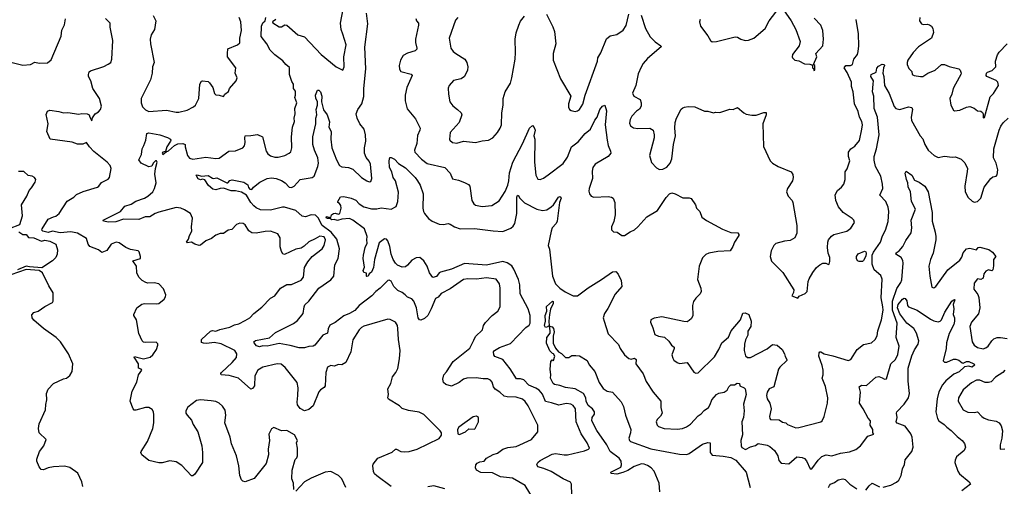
# Model space of a CAD drawing. Extents: x 2143765 to 2212931, y 878955 to 1017455.
# Tile 135 of 256: x 2191567 to 2200549, y 942767 to 947024. Entities that reach past the tile are written whole.
import ezdxf

# ---------------------------------------------------------------- set-up
doc = ezdxf.new("R2010")
doc.units = 0

msp = doc.modelspace()

# ---------------------------------------------------------------- linework, layer by layer
at = {"layer": '0CON20XD'}
for points in [[(2193904.3, 947025.7), (2193873.3, 947005), (2193876.7, 946995), (2193935, 946957.5), (2193955, 946960), (2193985, 946976.7), (2194005, 946973.8), (2194105, 946885.7), (2194165, 946867.1), (2194318, 946705), (2194455, 946593.3), (2194515, 946563.3), (2194526, 946595), (2194522.5, 946685), (2194545.6, 946795), (2194515, 946892.5), (2194500, 946935), (2194492.7, 946992.7), (2194530.6, 947185)], [(2197774.2, 947025.8), (2197770, 947005), (2197776.7, 946965), (2197845, 946877.5), (2197870, 946835), (2197885, 946823.3), (2197925, 946823.8), (2198095, 946868.8), (2198115.8, 946865.8), (2198145, 946846.7), (2198185, 946833.3), (2198215, 946837.5), (2198265, 946856.7), (2198366.2, 946945), (2198404, 947015), (2198495, 947132.5)], [(2195030.5, 943929.5), (2195038.6, 944005), (2195021.4, 944105), (2195017.9, 944207.9), (2195012, 944235), (2194995.5, 944265.5), (2194945, 944290), (2194925, 944292), (2194705, 944226.5), (2194684.3, 944215), (2194665, 944194.3), (2194605.5, 944104.5), (2194587.8, 943995), (2194543.3, 943895), (2194505, 943876.2), (2194475, 943877.1), (2194435, 943862.5), (2194405, 943868.6), (2194375.7, 943854.3), (2194360.5, 943805), (2194353.1, 943685), (2194343, 943667), (2194311.5, 943648.5), (2194295, 943627.5), (2194245, 943500.8), (2194205, 943467.1), (2194165, 943455.7), (2194125, 943475.8), (2194100.7, 943510.7), (2194096.9, 943535), (2194105.4, 943595), (2194106.1, 943665), (2194098.2, 943715), (2193990, 943850), (2193950.9, 943880.9), (2193915, 943883.1), (2193785, 943852.5), (2193740.6, 943825), (2193710.9, 943775), (2193707.7, 943682.3), (2193691.7, 943658.3), (2193675, 943653.3), (2193562.7, 943752.7), (2193478.5, 943778.5), (2193404, 943785), (2193401.4, 943795), (2193407.1, 943805), (2193505, 943895.7), (2193545, 943942), (2193548.9, 943975), (2193528.6, 944005), (2193405, 944066.9), (2193341.7, 944078.3), (2193275, 944069.7), (2193245, 944071.9), (2193225, 944077.5), (2193225.8, 944105), (2193308.2, 944181.8), (2193325, 944188.6), (2193355, 944182.9), (2193392.1, 944197.9), (2193485, 944217.9), (2193525, 944239.5), (2193565, 944248.5), (2193625, 944280), (2193665.6, 944304.4), (2193702, 944345), (2193775, 944400.8), (2193855, 944482), (2193894.2, 944505.8), (2193945, 944576), (2194002.7, 944607.3), (2194045, 944607.5), (2194135, 944646.9), (2194154.4, 944675), (2194165, 944763.3), (2194194.1, 944815.9), (2194236.2, 944865), (2194325, 944934), (2194344, 944965), (2194355.3, 945015), (2194345, 945044.4), (2194305, 945048.9), (2194262.5, 945025), (2194205, 944997.8), (2194162.9, 944957.1), (2194135, 944939.5), (2194085, 944930), (2193981.7, 944881.7), (2193968.3, 944888.3), (2193955, 944910), (2193942.7, 944952.7), (2193942, 945035), (2193920.3, 945070.3), (2193855, 945094.4), (2193805, 945092.9), (2193725, 945077.1), (2193685, 945078), (2193656.9, 945096.9), (2193625, 945153.8), (2193605, 945166), (2193575, 945168), (2193543.3, 945155), (2193500.7, 945109.3), (2193470, 945105), (2193425.8, 945074.2), (2193395, 945073.8), (2193355, 945058.8), (2193315, 945027.5), (2193265, 945006.7), (2193215, 944966.2), (2193205, 944963.3), (2193165, 944976), (2193135, 944994.3), (2193095, 944987.5), (2193087.5, 944995), (2193107.7, 945022.3), (2193116.2, 945055), (2193136.2, 945095), (2193134.4, 945135), (2193144.1, 945214.1), (2193125.7, 945255.7), (2193069.5, 945290.5), (2193035.3, 945305.3), (2192995, 945310), (2192835, 945268.2), (2192802, 945255), (2192755, 945224.4), (2192712.5, 945225), (2192655, 945201.4), (2192513, 945203), (2192445, 945180.9), (2192375.4, 945175.4), (2192330, 945185), (2192327.5, 945195), (2192485.8, 945275), (2192525, 945324.2), (2192585, 945341.9), (2192625, 945366.9), (2192705, 945396.9), (2192737.1, 945415), (2192780.4, 945455), (2192797.6, 945485), (2192812.2, 945535), (2192800.5, 945615), (2192804.2, 945665), (2192820, 945725), (2192815, 945736.2), (2192805, 945736.2), (2192784.6, 945715.4), (2192770.9, 945689.1), (2192745, 945682.9), (2192676.2, 945715), (2192653.3, 945745), (2192677.5, 945795), (2192683, 945847), (2192700, 945875), (2192717.5, 945925), (2192727.5, 945985), (2192745, 945993.3), (2192845, 945972.1), (2192915, 945950), (2192941.9, 945935), (2192946.7, 945925), (2192943.3, 945915), (2192908.6, 945865), (2192898.3, 945821.7), (2192874, 945815), (2192866.7, 945805), (2192872.5, 945795), (2192901.7, 945818.3), (2192925, 945826.7), (2192977.5, 945875), (2193008.8, 945891.2), (2193055, 945895.8), (2193076.7, 945885), (2193076.2, 945865), (2193096.9, 945785), (2193115, 945761.4), (2193145, 945750.5), (2193265, 945771.1), (2193355, 945757.3), (2193385, 945760), (2193475, 945824.2), (2193535, 945826.5), (2193603.8, 945855), (2193616.4, 945873.6), (2193622.9, 945905), (2193619.2, 945945), (2193625, 945963.3), (2193675, 945968), (2193735, 945976), (2193781.2, 945955), (2193815.8, 945825), (2193830.7, 945800.7), (2193855, 945781.4), (2193895, 945770), (2193925, 945770.5), (2193985, 945783.6), (2194026.2, 945805), (2194041.2, 945818.8), (2194050.8, 945855), (2194047.7, 945955), (2194055.5, 946045), (2194072.5, 946095), (2194069.4, 946125), (2194080, 946165), (2194078.1, 946215), (2194094.3, 946265), (2194078, 946315), (2194084.2, 946335.8), (2194082.7, 946372.7), (2194065, 946397.5), (2194063.8, 946435), (2194049.2, 946459.2), (2194028, 946525), (2194026.6, 946586.6), (2193993.3, 946615), (2193968.3, 946648.3), (2193893.6, 946703.6), (2193852, 946745), (2193822.2, 946805), (2193770.4, 946870.4), (2193772.5, 946965), (2193784.2, 946995.8), (2193806.7, 947015), (2193811.2, 947045)], [(2192785, 947061.2), (2192810, 947015), (2192797.1, 946935), (2192765.7, 946885), (2192757.1, 946845), (2192760, 946805), (2192794.3, 946635), (2192779.2, 946595), (2192774.2, 946535), (2192760.8, 946475), (2192674.4, 946305), (2192675.7, 946265), (2192687.6, 946227.6), (2192715, 946200.8), (2192745, 946187.5), (2192905, 946200), (2192995, 946180), (2193019.3, 946180.7), (2193095, 946199.2), (2193152.1, 946227.9), (2193170, 946245), (2193200.8, 946305), (2193208.8, 946435), (2193225, 946462.5), (2193235, 946467.5), (2193285, 946460), (2193299.5, 946449.5), (2193330, 946405), (2193345, 946350), (2193355, 946337.5), (2193385, 946336.7), (2193425, 946322.5), (2193436.7, 946345), (2193470.5, 946369.5), (2193480, 946395), (2193540, 946465), (2193551.2, 946495), (2193531.9, 946535), (2193538.6, 946585), (2193463.8, 946685), (2193462, 946715), (2193465, 946756.7), (2193553.3, 946795), (2193575, 946813.3), (2193575.8, 946855), (2193589.4, 946925), (2193582.9, 947005), (2193568.1, 947045)], [(2196255, 942649.2), (2196177.5, 942775), (2196061.3, 942841.3), (2195951.9, 942851.9), (2195879.6, 942889.6), (2195775, 942892.7), (2195735, 942914.3), (2195725.6, 942935), (2195726.7, 942963.3), (2195741.1, 942978.9), (2195765, 942990.6), (2195802.9, 942997.1), (2195825.8, 943025), (2195885, 943056.9), (2195925, 943070), (2195975, 943104.4), (2196019.1, 943120.9), (2196095, 943130), (2196235.6, 943195), (2196294.2, 943265), (2196294, 943325), (2196205, 943502), (2196179.3, 943539.3), (2196152.9, 943562.9), (2196095, 943581.3), (2196012.4, 943582.4), (2195985, 943588.2), (2195946.5, 943625), (2195903.5, 943653.5), (2195890.5, 943675), (2195878, 943718), (2195861.2, 943735), (2195836.6, 943746.6), (2195795, 943746.9), (2195732, 943758), (2195645, 943754.5), (2195614.6, 943745.4), (2195575.5, 943714.5), (2195505, 943680.8), (2195455, 943694.3), (2195434.2, 943715), (2195428, 943745), (2195435.7, 943784.3), (2195459.8, 943810.2), (2195520, 943905), (2195672.9, 944027.1), (2195710.3, 944100.3), (2195724.3, 944135), (2195790, 944195), (2195797.5, 944235), (2195815, 944261.2), (2195875.6, 944324.4), (2195928.8, 944365), (2195948.8, 944405), (2195951.4, 944575), (2195942.9, 944615), (2195915, 944656.9), (2195825, 944668.8), (2195735, 944656.5), (2195655, 944661.1), (2195614, 944655), (2195495, 944570), (2195412.5, 944525), (2195385, 944492.9), (2195360.4, 944479.6), (2195321.8, 944385), (2195288.9, 944325), (2195260.7, 944299.3), (2195225, 944283.8), (2195215, 944286.7), (2195203.4, 944303.4), (2195186.5, 944395), (2195162.9, 944455), (2195145, 944478), (2195103.4, 944493.4), (2195082, 944515), (2195055, 944536), (2195015, 944552), (2194979.7, 944589.7), (2194955, 944638.8), (2194937.7, 944647.7), (2194925, 944643.8), (2194854.6, 944575.4), (2194814.3, 944545), (2194779.2, 944505), (2194664.2, 944415), (2194625, 944371.1), (2194575, 944342.5), (2194525, 944323.1), (2194445, 944261.5), (2194395, 944235.8), (2194380.6, 944205), (2194376.1, 944163.9), (2194333.6, 944146.4), (2194259.2, 944055), (2194245, 944045.7), (2194205, 944042.5), (2194165, 944030), (2194115, 944028.9), (2194035, 944052.7), (2193935, 944070.4), (2193825, 944045.6), (2193785, 944048), (2193755, 944037.9), (2193728.4, 944048.4), (2193704.4, 944075), (2193701.9, 944085), (2193718.2, 944098.2), (2193845, 944122), (2193900.6, 944169.4), (2194065, 944252.9), (2194101.3, 944278.7), (2194153.3, 944345), (2194161.1, 944405), (2194168.8, 944421.2), (2194204.5, 944455), (2194295.8, 944574.2), (2194405, 944650.6), (2194432, 944685), (2194442.1, 944787.9), (2194472.5, 944845), (2194485.5, 944934.5), (2194461.3, 945021.3), (2194408.4, 945085), (2194325.1, 945145.1), (2194288.6, 945215), (2194265, 945239.6), (2194225, 945244.6), (2194175, 945225.6), (2194145, 945231.4), (2194085, 945284.3), (2193982.5, 945315), (2193963.3, 945315), (2193855, 945285.2), (2193765, 945290.6), (2193725, 945307.4), (2193702.5, 945325), (2193675.5, 945355), (2193635, 945424.4), (2193590.5, 945450.5), (2193535, 945464.1), (2193495, 945461.5), (2193425, 945487.3), (2193395, 945485.4), (2193355, 945471.1), (2193328.6, 945478.6), (2193290.6, 945510.6), (2193255, 945564.2), (2193235, 945568.1), (2193215, 945562.9), (2193195, 945572), (2193176.2, 945605), (2193185, 945608.9), (2193226, 945596), (2193285, 945603.9), (2193325, 945578.1), (2193335, 945574.2), (2193365, 945580), (2193455, 945534.3), (2193465, 945536.7), (2193485, 945556.7), (2193505, 945563.3), (2193611.7, 945541.7), (2193647.6, 945517.6), (2193654.3, 945494.3), (2193665, 945478.8), (2193685, 945473.8), (2193700, 945495), (2193757.7, 945542.3), (2193825, 945576), (2193865, 945580.8), (2193907.5, 945575), (2193955, 945555.7), (2193990, 945535), (2194025, 945495.8), (2194045, 945493.1), (2194070, 945505), (2194125, 945565.7), (2194235, 945583.3), (2194252.5, 945595), (2194287.2, 945685), (2194293.1, 945715), (2194286.8, 945765), (2194255.2, 945835.2), (2194241.1, 945885), (2194242.2, 945955), (2194267.3, 946072.7), (2194268.4, 946125), (2194276.1, 946155), (2194271.6, 946205), (2194284.4, 946245), (2194282.7, 946275), (2194268.4, 946308.4), (2194266.7, 946335), (2194285, 946382), (2194295, 946381.1), (2194310.9, 946365), (2194322.7, 946325), (2194318.6, 946275), (2194337.5, 946202.5), (2194372.2, 946155), (2194392.4, 946092.4), (2194385.6, 946045), (2194407.3, 946005), (2194404.6, 945935.4), (2194413.6, 945855), (2194457.3, 945745), (2194484.4, 945695), (2194505, 945681.4), (2194565, 945674.3), (2194605, 945660), (2194683.8, 945583.8), (2194735, 945554.2), (2194755, 945546.2), (2194770.7, 945549.3), (2194779.2, 945575), (2194765.9, 945705), (2194753.4, 945733.4), (2194726.7, 945766.7), (2194712.9, 945805), (2194713.5, 945855), (2194724.5, 945915), (2194720.9, 945975), (2194707.8, 946025), (2194670.6, 946075), (2194645, 946126.7), (2194636.9, 946165), (2194652.9, 946205), (2194688.6, 946255), (2194706.2, 946323.8), (2194707.5, 946395), (2194724.5, 946575), (2194716.8, 946773.2), (2194743.8, 946985), (2194730, 947085)], [(2195564.6, 947045.4), (2195541.4, 947018.6), (2195484.2, 946855), (2195500, 946765), (2195520.8, 946735), (2195545, 946714.2), (2195628.8, 946665), (2195646, 946635), (2195654.3, 946595), (2195650.8, 946565), (2195626, 946505), (2195595, 946485.8), (2195525, 946470), (2195483.8, 946425), (2195475, 946400), (2195478, 946345), (2195492, 946275), (2195518.8, 946238.8), (2195560, 946205), (2195593.3, 946175), (2195600, 946155), (2195576, 946085), (2195494.2, 945995), (2195488, 945935), (2195491.2, 945925), (2195515, 945904.2), (2195555, 945897.5), (2195615, 945915.6), (2195725, 945904), (2195785, 945920), (2195845, 945924.2), (2195884.2, 945945), (2195925.5, 945994.5), (2195950.8, 946035), (2195960.8, 946065), (2195964.4, 946175), (2195977.1, 946245), (2195977.5, 946305), (2195996, 946365), (2196044, 946445), (2196057.4, 946492.6), (2196086.4, 946665), (2196090.9, 946725), (2196085.7, 946845), (2196096, 946905), (2196120.8, 946975), (2196135, 947010), (2196170.8, 947055)], [(2196374, 947075), (2196429.8, 946959.8), (2196444.4, 946915), (2196458, 946805), (2196432.9, 946715), (2196434.2, 946655), (2196499.2, 946485), (2196596.2, 946325), (2196573.8, 946255), (2196573.3, 946225), (2196583.3, 946205), (2196597.5, 946195), (2196635, 946186.2), (2196655, 946191.2), (2196674.2, 946205.8), (2196703.6, 946253.6), (2196725.7, 946335), (2196837.5, 946645), (2196842.5, 946675), (2196869.1, 946720.9), (2196921.3, 946848.7), (2196955, 946876), (2197015, 946889.2), (2197070.6, 946929.4), (2197098.3, 946971.7), (2197124.8, 947075.2)], [(2197236.4, 947066.4), (2197276.2, 946945), (2197318.8, 946868.8), (2197362.7, 946822.7), (2197415, 946786.2), (2197418, 946775), (2197295, 946670.8), (2197255, 946624.2), (2197235, 946590), (2197209.4, 946530.6), (2197188.8, 946425), (2197157.5, 946355), (2197170, 946325), (2197226.2, 946295), (2197236.7, 946265), (2197236.7, 946235), (2197221.7, 946208.3), (2197195, 946190), (2197152, 946145), (2197135.9, 946114.1), (2197129.3, 946079.3), (2197137.5, 946055), (2197165, 946038.8), (2197205, 946032.5), (2197315, 946033.8), (2197346.7, 946015), (2197356.2, 945975), (2197353.8, 945945), (2197312, 945785), (2197330.3, 945720.3), (2197375, 945673.8), (2197405, 945656.2), (2197435, 945659.2), (2197471.3, 945678.7), (2197501.4, 945715), (2197515.9, 945755.9), (2197532.5, 945885), (2197550.8, 945965), (2197544, 946035), (2197548, 946085), (2197559.2, 946125), (2197601.8, 946208.2), (2197615, 946220), (2197632.5, 946225), (2197665, 946230.8), (2197725, 946228.8), (2197815, 946190), (2197845, 946188.8), (2197895, 946173.3), (2197915, 946180), (2197953, 946177), (2198045, 946207.5), (2198075, 946203.3), (2198115, 946222.5), (2198172.5, 946175), (2198195, 946163.3), (2198245, 946153.3), (2198285, 946153.8), (2198355, 946178.8), (2198376.7, 946176.7), (2198376.7, 946155), (2198347.5, 946075), (2198353.6, 945866.4), (2198413.8, 945735), (2198433.3, 945715), (2198485.7, 945685.7), (2198605, 945636.2), (2198621.5, 945611.5), (2198622.7, 945585), (2198615.5, 945554.5), (2198570, 945485), (2198563.3, 945455), (2198576.7, 945415), (2198613.8, 945373.8), (2198621.2, 945355), (2198656.2, 945145)], [(2198533.8, 947115), (2198603.3, 947015), (2198646.7, 946935), (2198686.2, 946825), (2198678.8, 946785), (2198618, 946705), (2198612.5, 946685), (2198616, 946675), (2198637.5, 946655), (2198675, 946648), (2198725, 946621.2), (2198775, 946617.5), (2198798.3, 946608.3), (2198800, 946585), (2198808.3, 946578.3), (2198811.7, 946561.7), (2198820, 946565), (2198820, 946605), (2198810, 946615), (2198838, 946685), (2198830, 946715), (2198894.1, 946785.9), (2198898.6, 946845), (2198893.6, 946926.4), (2198875.6, 946975.6), (2198815, 947038.8)], [(2199780, 947045), (2199775.6, 947015), (2199795, 946986.7), (2199809.8, 946979.8), (2199845, 946982.5), (2199866.9, 946976.9), (2199885.5, 946965.5), (2199897.8, 946945), (2199902.4, 946907.6), (2199885.7, 946855), (2199765, 946776.9), (2199719.2, 946725), (2199670, 946655), (2199662.5, 946635), (2199664.2, 946615), (2199677.9, 946577.9), (2199705, 946552.5), (2199710, 946525), (2199725.8, 946515.8), (2199785, 946504.3), (2199805, 946505.8), (2199852.6, 946537.4), (2199920, 946565), (2199975, 946614), (2200005, 946615.7), (2200045, 946596.2), (2200135, 946576.7), (2200147.5, 946565), (2200156.1, 946536.1), (2200153.8, 946525), (2200104.6, 946435.4), (2200081.4, 946395), (2200071.4, 946345), (2200052.5, 946305), (2200061.2, 946245), (2200085, 946197.5), (2200095, 946193.3), (2200145, 946198.8), (2200205, 946227.5), (2200235, 946230.8), (2200275, 946216.2), (2200305, 946193.3), (2200335, 946188.8), (2200348.8, 946178.8), (2200357.5, 946165), (2200355, 946130), (2200369.3, 946130.7), (2200420.9, 946319.1), (2200449.7, 946350.3), (2200495.6, 946425), (2200488.9, 946455), (2200475, 946470), (2200390, 946505), (2200384.2, 946515), (2200388, 946535), (2200396.7, 946545), (2200438.5, 946561.5), (2200471.2, 946595), (2200467.5, 946645), (2200485.9, 946704.1), (2200501.3, 946728.7), (2200575.8, 946804.2)], [(2191486.4, 946636.4), (2191595, 946610), (2191665, 946614.3), (2191705, 946636), (2191745, 946626), (2191819.3, 946630.7), (2191855, 946657.5), (2191945.8, 946874.2), (2191951.7, 946928.3), (2191973.9, 946976.1), (2191983, 947033)], [(2191875, 945224.6), (2191895, 945230.5), (2191927.5, 945255), (2192000.9, 945369.1), (2192061.2, 945405), (2192085, 945428.8), (2192145, 945457.5), (2192275, 945496.7), (2192288.6, 945505), (2192311.7, 945538.3), (2192375, 945570), (2192385.8, 945585), (2192401.4, 945665), (2192392.8, 945692.8), (2192365.4, 945725.4), (2192242.9, 945822.9), (2192203.1, 945863.1), (2192175, 945904.1), (2192141.3, 945888.7), (2192095, 945888.8), (2192045, 945905.6), (2191844.2, 945935), (2191814, 946004), (2191826.4, 946075), (2191808.7, 946158.7), (2191820, 946190), (2191841.9, 946198.1), (2191925, 946187.5), (2191965, 946174.1), (2192005, 946177.2), (2192105, 946163.4), (2192135, 946168.7), (2192183.7, 946163.7), (2192200.4, 946155), (2192205, 946134), (2192225, 946102.5), (2192232.1, 946127.9), (2192253.8, 946165), (2192285.3, 946184.7), (2192304.5, 946205), (2192312.3, 946235), (2192295.3, 946305.3), (2192233.8, 946395), (2192216.9, 946466.9), (2192195.6, 946505), (2192193.6, 946525), (2192201.7, 946548.3), (2192212.3, 946557.7), (2192335, 946595.7), (2192375, 946616.9), (2192397.1, 946635), (2192408.6, 946665), (2192416.7, 946835), (2192392.5, 946955), (2192390.9, 946990.9), (2192349.2, 947035)], [(2195180, 947035), (2195186.7, 947015), (2195203.6, 946993.6), (2195206.2, 946975), (2195176.5, 946845), (2195176.7, 946815), (2195190, 946765), (2195188.8, 946755), (2195175, 946740.8)], [(2198656.2, 945145), (2198656, 945075), (2198637.5, 945035), (2198595, 945010), (2198545, 945003.8), (2198465, 944981.2), (2198447.3, 944962.7), (2198423.8, 944915), (2198412, 944865), (2198425, 944820), (2198527.9, 944717.9), (2198628.3, 944558.3), (2198626.4, 944533.6), (2198610, 944505), (2198665, 944482.5), (2198677, 944503), (2198733.6, 944526.4), (2198750, 944545), (2198761.2, 944635), (2198770.5, 944659.5), (2198801.7, 944718.3), (2198835, 944762.5), (2198865, 944787.5), (2198895, 944802.5), (2198921.7, 944801.7), (2198945, 944790), (2198950, 944795), (2198957, 944817), (2198956.7, 944855), (2198943.3, 944895), (2198936.2, 944945), (2198938.8, 944995), (2198946.2, 945015), (2198971.7, 945048.3), (2198995, 945063.8), (2199113.9, 945096.1), (2199147.7, 945122.3), (2199182.5, 945175), (2199177.5, 945195), (2199160.5, 945210.5), (2199080, 945265), (2199035.9, 945315.9), (2199012, 945375), (2199006, 945425), (2199026.2, 945465), (2199062.5, 945495), (2199086.7, 945525), (2199098.8, 945565), (2199098, 945635), (2199116.4, 945663.6), (2199140.6, 945735), (2199127, 945777), (2199127.5, 945815), (2199148, 945845), (2199185, 945870.8), (2199229.4, 945920.6), (2199249.1, 946025), (2199254.4, 946065), (2199248.6, 946095), (2199226.7, 946135), (2199215, 946186.7), (2199181.9, 946255), (2199171.8, 946365), (2199153.8, 946415), (2199155.4, 946455), (2199115, 946543.3), (2199088.6, 946585), (2199102, 946605), (2199145, 946605.8), (2199163.5, 946616.5), (2199176.4, 946663.6), (2199209.2, 946705), (2199215.7, 946735), (2199220.9, 946785), (2199218.5, 946895), (2199196.7, 947026.7)], [(2195175, 946740.8), (2195105, 946720), (2195065, 946696.5), (2195040.5, 946655), (2195027.1, 946605), (2195031.7, 946571.7), (2195045, 946551.2), (2195137.3, 946527.3), (2195146.1, 946516.1), (2195099.2, 946405), (2195084.1, 946335.9), (2195082, 946285), (2195101.7, 946211.7), (2195178.7, 946118.7), (2195220, 946035), (2195217.5, 946015), (2195195, 945967.5), (2195189.5, 945895), (2195168.2, 945835), (2195171.9, 945815), (2195232.5, 945752.5), (2195285, 945712.2), (2195444.5, 945674.5), (2195495, 945623.3), (2195515, 945570.8), (2195569.7, 945559.7), (2195625, 945538.8), (2195660.5, 945520.5), (2195674.2, 945504.2), (2195690, 945375), (2195708.8, 945345), (2195725, 945331.2), (2195785, 945320.6), (2195875, 945330), (2195939.7, 945370.3), (2195995, 945456.7), (2196020, 945515), (2196029.4, 945555), (2196034.4, 945625.6), (2196065.8, 945725), (2196155, 945890), (2196218.6, 946035), (2196245, 946057.5), (2196260.3, 946040.3), (2196267.8, 946015), (2196255.9, 945965.9), (2196265.6, 945935), (2196262.5, 945725), (2196276, 945605), (2196295, 945570), (2196315, 945566.2), (2196345, 945577.5), (2196388.3, 945608.3), (2196525, 945712.5), (2196565, 945771.2), (2196600.8, 945865), (2196660.8, 945909.2), (2196725, 945985.6), (2196774.4, 946025), (2196815, 946108.6), (2196835.5, 946134.5), (2196858.6, 946205), (2196885, 946236), (2196905, 946243.3), (2196921.2, 946191.2), (2196909.4, 946065), (2196925.6, 945925), (2196934.2, 945875), (2196958, 945825), (2196960, 945805), (2196935, 945776), (2196818, 945705), (2196795.6, 945675), (2196787.9, 945642.1), (2196793.1, 945575), (2196761.4, 945485), (2196758.8, 945458.8), (2196764.3, 945434.3), (2196778.8, 945415), (2196805, 945404.3), (2196935, 945410.8), (2196965, 945405.8), (2196980, 945395), (2196995.5, 945355), (2197000, 945245), (2196987.3, 945182.7), (2196966.7, 945135), (2196967, 945107), (2196985, 945090), (2197017, 945087), (2197060, 945055), (2197085, 945056.2), (2197135, 945088.8), (2197175, 945106.2), (2197206.6, 945133.4), (2197288, 945225), (2197386.7, 945283.3), (2197465, 945402.9), (2197495.8, 945435), (2197515, 945443.5), (2197545, 945434.7), (2197615, 945399), (2197675, 945398.8), (2197692.2, 945392.2), (2197731.2, 945335), (2197740.8, 945305), (2197772.5, 945275), (2197791.3, 945221.3), (2197831.7, 945191.7), (2197977, 945113), (2198053.2, 945083.2), (2198118.1, 945078.1), (2198128.8, 945065), (2198126, 945055), (2198086.7, 944995), (2198073.8, 944955), (2198047.5, 944915), (2197935, 944909.2), (2197855, 944894.2), (2197825, 944882), (2197795, 944850), (2197765.8, 944774.2), (2197751.2, 944655), (2197781.2, 944575), (2197783.8, 944545), (2197775.8, 944524.2), (2197735, 944483.3), (2197715, 944452.5), (2197704.3, 944415), (2197707.1, 944325), (2197695, 944298.8), (2197675, 944278.8), (2197655, 944268.8), (2197625, 944270), (2197425, 944312.5), (2197355, 944302), (2197323.3, 944285), (2197320, 944265), (2197343.3, 944213.3), (2197361.7, 944151.7), (2197393.9, 944136.1), (2197447.9, 944127.9), (2197488.3, 944091.7), (2197514, 944055), (2197536.2, 944035), (2197538.8, 944025), (2197517.5, 943965), (2197524, 943935), (2197535, 943916.2), (2197563.3, 943895), (2197585, 943888.8), (2197655.9, 943895.9), (2197717, 943807), (2197735, 943800), (2197755, 943803.3), (2197905, 943948), (2197945, 944013.8), (2197972.9, 944075), (2198031.7, 944128.3), (2198056.9, 944185), (2198142, 944285), (2198165, 944347.5), (2198185, 944350), (2198220, 944335), (2198240, 944275), (2198235.6, 944224.4), (2198208.3, 944181.7), (2198208.8, 944145), (2198187.7, 944102.3), (2198179.2, 944065), (2198175.7, 944005), (2198186.8, 943956.8), (2198205, 943942.9), (2198235, 943943.1), (2198385, 944021.9), (2198435, 944062), (2198475.7, 944055.7), (2198523.6, 944013.6), (2198544.2, 943975), (2198549.7, 943949.7), (2198566, 943925), (2198563.8, 943915), (2198500, 943855), (2198488.6, 943835), (2198448, 943675), (2198404.2, 943655), (2198385.8, 943625), (2198380.6, 943595), (2198384.5, 943565), (2198408.8, 943525), (2198422, 943475), (2198405.8, 943405), (2198408.8, 943385), (2198417.5, 943375), (2198495, 943372), (2198525, 943352), (2198555, 943345.8), (2198572.1, 943332.1), (2198648.3, 943301.7), (2198675, 943302.9), (2198875, 943353.8), (2198886.7, 943365), (2198905.8, 943404.2), (2198937.5, 943525), (2198940.8, 943575), (2198917.5, 943677.5), (2198887.5, 943755), (2198895.5, 943785), (2198896.5, 943825), (2198888, 943868), (2198857.8, 943955), (2198859.2, 943985), (2198865, 943993.8), (2198875, 943994), (2198905, 943974.3), (2198985, 943958.1), (2199125, 943913.3), (2199150, 943925), (2199206.7, 944015), (2199265, 944060), (2199336.2, 944075), (2199370, 944105), (2199389.7, 944140.3), (2199395.7, 944185), (2199427.5, 944285), (2199442.7, 944375), (2199442.3, 944405), (2199424.6, 944485), (2199435.5, 944655.5), (2199421.3, 944691.3), (2199360.8, 944740.8), (2199345, 944793.3), (2199344.1, 944845.9), (2199343.2, 944875), (2199355, 944904.2), (2199418.9, 944995), (2199437.4, 945052.6), (2199464.2, 945105), (2199488.3, 945181.7), (2199496.7, 945275), (2199490, 945315), (2199468.1, 945365), (2199414.4, 945424.4), (2199442.2, 945485), (2199439.4, 945525), (2199422.5, 945595), (2199374.3, 945685), (2199362.7, 945742.7), (2199362.2, 945775), (2199382.9, 945845), (2199409.1, 945975), (2199393.3, 946135), (2199363.4, 946215), (2199357.5, 946325), (2199348.2, 946365), (2199353.8, 946436.2), (2199355.7, 946465), (2199330.8, 946505), (2199333.3, 946525), (2199380, 946545), (2199387.1, 946582.9), (2199401.1, 946598.9), (2199435, 946617.5), (2199453.3, 946615), (2199456.9, 946605), (2199445.8, 946585), (2199440, 946535), (2199449.4, 946505), (2199455.5, 946425), (2199499.3, 946349.3), (2199545, 946230.8), (2199560, 946215), (2199595, 946205.6), (2199675, 946229.5), (2199704.4, 946224.4), (2199711.1, 946205), (2199698.1, 946135), (2199701.4, 946105), (2199780.8, 945965), (2199806.2, 945936.2), (2199825.5, 945885.5), (2199855.6, 945835), (2199908.8, 945785), (2199945, 945766.2), (2200005, 945780), (2200075, 945771.2), (2200105, 945773.8), (2200155, 945751.2), (2200189.5, 945719.5), (2200213.8, 945665), (2200210.8, 945639.2), (2200190, 945505), (2200193.3, 945455), (2200220.7, 945400.7), (2200255, 945367.5), (2200275, 945358.8), (2200305, 945366.2), (2200334.2, 945395), (2200365.6, 945495), (2200425, 945574.4), (2200445, 945589.5), (2200475, 945597.5), (2200485, 945608), (2200491.5, 945655), (2200476, 945715), (2200451.2, 945765), (2200453.3, 945845), (2200501.2, 946015), (2200517.3, 946052.7), (2200538.1, 946081.9), (2200585.6, 946125)], [(2194633.3, 945376.7), (2194663.1, 945343.1), (2194706.2, 945316.2), (2194775, 945298.8), (2194825, 945299.1), (2194865, 945307.1), (2194955, 945294.2), (2195000.3, 945319.7), (2195017.1, 945365), (2195021.7, 945451.7), (2194994.4, 945554.4), (2194973.3, 945585), (2194961.4, 945635), (2194941.2, 945675), (2194937.5, 945735), (2194943, 945767), (2194955, 945767.5), (2194985, 945752), (2195021.2, 945711.2), (2195085, 945674), (2195174.2, 945585), (2195196.9, 945555), (2195220, 945515), (2195246.9, 945435), (2195245.7, 945305), (2195250.6, 945275), (2195259.2, 945255), (2195295, 945211.2), (2195330, 945185), (2195395, 945160), (2195434.1, 945155.9), (2195475, 945164.2), (2195495, 945158), (2195534.4, 945134.4), (2195585, 945115.7), (2195715, 945118.7), (2195885, 945096.2), (2195975, 945092.9), (2196047.4, 945122.6), (2196068.7, 945141.3), (2196082.5, 945165), (2196102.2, 945255), (2196102.5, 945405), (2196105, 945416.4), (2196115, 945423.3), (2196130.9, 945395), (2196173, 945353), (2196285, 945294.5), (2196335, 945283.6), (2196375, 945289.5), (2196414.7, 945315.3), (2196435.4, 945334.6), (2196481.1, 945405), (2196495, 945411.1), (2196504.2, 945405), (2196506.2, 945395), (2196492.5, 945357.5), (2196469.2, 945185), (2196460.8, 945165), (2196425.8, 945124.2), (2196416.1, 945096.1), (2196386.7, 944965), (2196401.1, 944931.1), (2196427.8, 944685), (2196455.4, 944615), (2196495, 944573.5), (2196541.7, 944541.7), (2196615, 944504.4), (2196655, 944504.4), (2196752.4, 944577.6), (2196875.7, 944655), (2196973.3, 944725), (2197005, 944726.7), (2197025, 944702.5), (2197053.8, 944645), (2197058.9, 944591.1), (2196999.2, 944520.8), (2196931.1, 944388.9), (2196901.1, 944345), (2196891.1, 944305), (2196897.3, 944272.7), (2196935, 944158.8), (2197029.2, 944059.2), (2197044, 944025), (2197084, 943965), (2197125, 943931.4), (2197145, 943928.1), (2197175, 943936.2), (2197190, 943925), (2197188.8, 943885), (2197255, 943793.3), (2197283.4, 943723.4), (2197345, 943626), (2197414.3, 943545), (2197416.7, 943485), (2197426.9, 943433.1), (2197413.8, 943406.2), (2197380.8, 943375), (2197372.5, 943355), (2197381.2, 943325), (2197395, 943312), (2197445.6, 943295.6), (2197565, 943288.1), (2197612.5, 943295), (2197650.3, 943309.7), (2197687.5, 943332.5), (2197755, 943410), (2197785, 943428), (2197812.1, 943457.9), (2197849.2, 943485), (2197866.7, 943513.3), (2197880.5, 943555), (2197925, 943605.6), (2197945, 943616.7), (2197995, 943625.7), (2198020.8, 943645), (2198035.8, 943675), (2198055, 943694), (2198086.7, 943693.3), (2198111.7, 943708.3), (2198132.5, 943705), (2198137.5, 943685), (2198175, 943666), (2198184.2, 943655), (2198193.1, 943605), (2198171.1, 943515), (2198176.7, 943455), (2198169.1, 943395), (2198154.6, 943355), (2198159.4, 943235), (2198145.6, 943185), (2198148.6, 943135), (2198155, 943122), (2198187, 943103), (2198235, 943125.8), (2198280.8, 943139.2), (2198305, 943156.2), (2198385, 943141.9), (2198410, 943130), (2198453.8, 943095), (2198484, 943045), (2198490.9, 943000.9), (2198515, 942979.2), (2198585, 942972.5), (2198655, 943034.4), (2198705, 943030), (2198725, 943020.8), (2198745, 942998.8), (2198777, 942927), (2198793.3, 942926.7), (2198850.8, 943005), (2198885, 943037.5), (2198925, 943052.5), (2198975, 943045.6), (2199055, 943067.7), (2199138.3, 943081.7), (2199195, 943102.5), (2199236.9, 943135), (2199305, 943223.3), (2199358.3, 943241.7), (2199350, 943255), (2199348.8, 943285), (2199325.8, 943325), (2199329.2, 943365), (2199307.2, 943387.2), (2199262.1, 943475), (2199228, 943525), (2199236.4, 943625), (2199224.3, 943675), (2199245, 943688.5), (2199292, 943688), (2199376.1, 943763.9), (2199405, 943768), (2199435, 943758), (2199455, 943743.8), (2199475, 943747.5), (2199515.5, 943884.5), (2199557.5, 943925), (2199579.4, 943969.4), (2199590, 944045), (2199562.5, 944125), (2199571.1, 944255), (2199529.7, 944375), (2199530.3, 944455), (2199568.6, 944571.4), (2199605.4, 944625), (2199615, 944651.2), (2199627.8, 944802.2), (2199625, 944826.2), (2199608.9, 944855), (2199561.1, 944885), (2199563.6, 944896.4), (2199590, 944915), (2199624, 944956), (2199650.8, 945009.2), (2199699.2, 945080.8), (2199706.4, 945125), (2199698.8, 945195), (2199738.2, 945295), (2199702.6, 945365), (2199694.4, 945455), (2199671.7, 945498.3), (2199669.4, 945535), (2199655.5, 945565.5), (2199644.5, 945625), (2199655, 945642), (2199705, 945604.3), (2199731.2, 945561.2), (2199772.7, 945542.7), (2199825.7, 945505.7), (2199855, 945452.5), (2199890.4, 945265), (2199890, 945185), (2199919.4, 945085), (2199923.5, 945045), (2199923.3, 945015), (2199899.4, 944895), (2199874.7, 944835.3), (2199861.2, 944775), (2199869.4, 944685), (2199887.5, 944585), (2199905, 944576.7), (2199925, 944590), (2200035, 944741.4), (2200145, 944831.1), (2200162.5, 944857.5), (2200175, 944896.9), (2200205, 944934.5), (2200235, 944939.7), (2200295, 944924.4), (2200312.2, 944945), (2200325, 944949.7), (2200406.6, 944926.6), (2200441.6, 944901.6), (2200473.3, 944865), (2200451.4, 944835), (2200451.5, 944778.5), (2200445, 944743.3), (2200435, 944734.2), (2200405, 944740.8), (2200379.7, 944730.3), (2200364, 944705), (2200356.7, 944665), (2200335.8, 944654.2), (2200305, 944660), (2200275, 944618.8), (2200272.2, 944565), (2200306.9, 944516.9), (2200318.3, 944488.3), (2200326.5, 944395), (2200315, 944341.2), (2200250, 944265), (2200236.2, 944225), (2200256.2, 944085), (2200275, 944053.5), (2200305, 944034.7), (2200355, 944021.5), (2200380.9, 944029.1), (2200401.4, 944045), (2200435, 944094.2), (2200455, 944111.4), (2200485, 944124.4), (2200515, 944123.5), (2200575, 944116.5)], [(2191475, 945117.5), (2191567.5, 945155), (2191591.2, 945235), (2191582, 945335), (2191632.5, 945415), (2191652.5, 945465), (2191675, 945490), (2191707, 945543), (2191712.5, 945565), (2191703, 945583), (2191680, 945595), (2191645, 945602.5), (2191605, 945638.8), (2191555, 945638.8)], [(2196603.6, 942685), (2196600.6, 942785), (2196591.2, 942805), (2196523.8, 942835), (2196415, 942901.4), (2196349.3, 942929.3), (2196295, 942944.2), (2196284, 942965), (2196293.3, 942985), (2196315, 943002), (2196425, 943061.5), (2196455, 943065.6), (2196533.4, 943053.4), (2196565, 943054.5), (2196718, 943092), (2196755.7, 943104.3), (2196763.8, 943115), (2196744.2, 943165), (2196687.8, 943245), (2196644.4, 943355), (2196636.9, 943475), (2196615, 943504.2), (2196595, 943515.6), (2196555, 943521.9), (2196524.6, 943515.4), (2196485, 943506.4), (2196419.7, 943529.7), (2196365, 943541.2), (2196337, 943607), (2196305, 943642.7), (2196275, 943663.1), (2196210.8, 943690.8), (2196165, 943736.9), (2196136.3, 943746.3), (2196098, 943748), (2196039.9, 943839.9), (2195975, 943923.1), (2195902.2, 943952.2), (2195891.2, 943965), (2195890, 943995), (2195897.5, 944005), (2195945, 944032.9), (2196045, 944070.8), (2196184.6, 944215), (2196213.3, 944236.7), (2196224.6, 944255), (2196224.5, 944324.5), (2196206.4, 944385), (2196131.5, 944521.5), (2196128.8, 944605), (2196116, 944655), (2196075, 944749.2), (2196056.9, 944776.9), (2196015, 944806.8), (2195975, 944818.7), (2195825, 944783.5), (2195625, 944798.4), (2195505, 944747.4), (2195405, 944721.5), (2195393.1, 944715), (2195368.1, 944681.9), (2195335, 944672.9), (2195305, 944715.7), (2195282.9, 944775), (2195254.4, 944824.4), (2195215.9, 944855.9), (2195185, 944851.2), (2195145, 944829.2), (2195105, 944783.5), (2195085, 944770), (2195055, 944767.3), (2195014.5, 944785), (2194994.1, 944804.1), (2194974.7, 944835), (2194954.7, 944885), (2194944.4, 944954.4), (2194925, 945005.7), (2194912.2, 945022.2), (2194895, 945023.6), (2194845, 944988), (2194802.7, 944835), (2194794, 944764), (2194775, 944721.2), (2194755.9, 944704.1), (2194746.2, 944685), (2194735, 944680), (2194730, 944685), (2194730, 944710), (2194705, 944717.5), (2194700, 944735), (2194713.3, 944765), (2194700, 944845), (2194702.9, 944875), (2194718.6, 944945), (2194738.1, 944985), (2194732.5, 945015), (2194736.7, 945045), (2194711.4, 945115), (2194606, 945195), (2194575, 945210), (2194505.5, 945204.5), (2194465, 945192), (2194435, 945202.5), (2194415, 945197.5), (2194395, 945210), (2194375, 945208.8), (2194362.7, 945217.3), (2194365, 945230), (2194405, 945220), (2194412.5, 945245), (2194430, 945255), (2194445, 945257.5), (2194475, 945249.2), (2194486.2, 945255), (2194500, 945305), (2194495, 945327.5), (2194485, 945346.7), (2194470, 945355), (2194470, 945365), (2194492.4, 945407.6), (2194525, 945411.9), (2194590, 945395), (2194633.3, 945376.7)], [(2194067, 942737), (2194063.3, 942795), (2194050, 942835), (2194051.2, 942915), (2194078.3, 943011.7), (2194093.6, 943026.4), (2194100, 943045), (2194102.5, 943115), (2194092.5, 943165), (2194100, 943185), (2194075, 943237.5), (2194005, 943276), (2193955, 943272.5), (2193885, 943302.5), (2193865, 943290), (2193838.3, 943241.7), (2193846.7, 943185), (2193833.8, 943105), (2193836.2, 943055), (2193813.8, 942975), (2193705, 942839.2), (2193625, 942808.8), (2193602.7, 942812.7), (2193590, 942825), (2193574.2, 942864.2), (2193565.7, 942955), (2193543.6, 943043.6), (2193497.5, 943155), (2193487.1, 943215), (2193439.2, 943345), (2193447.5, 943415), (2193441.7, 943461.7), (2193417, 943497), (2193385, 943526.2), (2193355, 943539.2), (2193314.2, 943545.8), (2193215, 943556.2), (2193180.5, 943549.5), (2193100.3, 943489.7), (2193083.8, 943455), (2193083.8, 943435), (2193093.8, 943415), (2193135, 943370), (2193150.3, 943330.3), (2193191.2, 943265), (2193227.6, 943137.6), (2193235.7, 943075), (2193235.7, 942985), (2193163.6, 942876.4), (2193145, 942862.5), (2193133.8, 942863.8), (2193046.8, 942956.8), (2192995, 942989.4), (2192935, 943000), (2192865, 942980.8), (2192835, 942980), (2192745, 943002), (2192681.2, 943055), (2192673.3, 943075), (2192676.2, 943085), (2192733.4, 943176.6), (2192782.2, 943295), (2192791.1, 943345), (2192789.3, 943419.3), (2192786.5, 943445), (2192776.2, 943466.2), (2192745, 943485.7), (2192715, 943486.9), (2192625, 943460.8), (2192612.4, 943462.4), (2192601.4, 943475), (2192574.7, 943545), (2192594, 943636), (2192635, 943717.5), (2192651.2, 943785), (2192680, 943825), (2192676.1, 943836.1), (2192650, 943845), (2192650, 943885), (2192610, 943945), (2192615, 943950), (2192636.4, 943946.4), (2192695, 943930), (2192757.5, 943945), (2192780, 943965), (2192813.3, 944015), (2192827.5, 944055), (2192827, 944067), (2192811.7, 944081.7), (2192715, 944077.5), (2192695, 944082.5), (2192683.6, 944093.6), (2192655, 944160), (2192631.2, 944285), (2192608.8, 944325), (2192608.8, 944335), (2192636.7, 944395), (2192682.3, 944427.7), (2192705, 944433.8), (2192815, 944431.2), (2192835, 944436.2), (2192885, 944473.3), (2192897.5, 944495), (2192900, 944515), (2192877.7, 944567.7), (2192835, 944613.3), (2192793.6, 944623.6), (2192735, 944620), (2192716.1, 944626.1), (2192683.9, 944643.9), (2192653.3, 944675), (2192636.2, 944715), (2192631.2, 944775), (2192597.5, 944825), (2192667.5, 944845), (2192668.8, 944865), (2192657.5, 944905), (2192647.5, 944915), (2192578.3, 944928.3), (2192535, 944946), (2192475, 944989.2), (2192446.1, 944993.9), (2192401.2, 944975), (2192363, 944917), (2192315, 944901.2), (2192285, 944925.5), (2192205, 944956), (2192192.5, 944975), (2192175, 945029.2), (2192095, 945076.9), (2192032.1, 945087.9), (2191935, 945079.5), (2191865, 945093.6), (2191825, 945082.8), (2191778.8, 945095), (2191769.4, 945105), (2191772.9, 945115), (2191827.1, 945202.9), (2191875, 945224.6)], [(2191558.7, 945088.7), (2191594.9, 945064.9), (2191625, 945062.9), (2191648, 945038), (2191695, 945034.3), (2191765, 945004.3), (2191795, 945012.2), (2191842.8, 945002.8), (2191895.8, 944975.8), (2191910.5, 944925), (2191909.5, 944885), (2191897, 944855), (2191865.5, 944824.5), (2191769.2, 944760.8), (2191655, 944770.5), (2191625, 944774.3), (2191546.7, 944743.3)], [(2199225, 944816.9), (2199209.2, 944825), (2199199.4, 944845), (2199199.4, 944865), (2199215, 944888.9), (2199275, 944912), (2199285, 944906), (2199288.1, 944895), (2199285.9, 944865.9), (2199265, 944826.2), (2199255, 944818.6), (2199225, 944816.9)], [(2192143.8, 942765), (2192135, 942807.5), (2192095.8, 942885.8), (2192025, 942938.8), (2191975, 942952), (2191875, 942945.8), (2191825.9, 942934.1), (2191783.9, 942916.1), (2191761.2, 942921.2), (2191743.3, 942945), (2191722.5, 942995), (2191723.3, 943015), (2191748, 943085), (2191786.2, 943135), (2191807.5, 943195), (2191743.3, 943255), (2191737.5, 943295), (2191743.6, 943336.4), (2191802.5, 943465), (2191803.6, 943513.6), (2191813.3, 943555), (2191810, 943615), (2191825, 943652.5), (2191876.4, 943703.6), (2191965, 943748.8), (2191995, 943753.3), (2192025, 943777.5), (2192046.1, 943813.9), (2192051.2, 943885), (2192011.2, 943975), (2191938.8, 944085), (2191900, 944125), (2191785, 944206.2), (2191695, 944284), (2191679.2, 944305), (2191677.5, 944332.5), (2191695, 944351.2), (2191735, 944364), (2191795, 944408.8), (2191865, 944442.5), (2191873.3, 944455), (2191873, 944533), (2191833.8, 944595), (2191775.7, 944715.7), (2191745, 944736.9), (2191624.5, 944745.5), (2191485, 944695.9)], [(2196365, 944216.7), (2196353.4, 944235), (2196362.5, 944275), (2196360.4, 944325), (2196375.6, 944365.6), (2196373.3, 944406.7), (2196427.1, 944457.1), (2196433.9, 944453.9), (2196434.1, 944434.1), (2196408, 944382), (2196399.1, 944335), (2196392.5, 944275), (2196398.3, 944231.7), (2196385, 944222.9), (2196365, 944216.7)], [(2199445, 942758), (2199515, 942777.5), (2199566.4, 942803.6), (2199587.4, 942822.6), (2199608.5, 942865), (2199619.5, 942925), (2199637.3, 942965), (2199645, 943008.8), (2199705, 943085.6), (2199717.3, 943125), (2199709.2, 943215), (2199696.8, 943246.8), (2199645, 943315.6), (2199573.3, 943343.3), (2199562.9, 943355), (2199571.5, 943395), (2199564.6, 943435), (2199568.4, 943445), (2199636.2, 943515), (2199674.5, 943574.5), (2199683.5, 943615), (2199673.1, 943725), (2199672.3, 943845), (2199705, 943955.8), (2199729.3, 944010.7), (2199764.5, 944065), (2199769.6, 944095), (2199749.6, 944165), (2199725, 944205.5), (2199661.5, 944255), (2199595, 944341.3), (2199575.7, 944395), (2199582.3, 944425), (2199619.1, 944475), (2199635, 944482.7), (2199645, 944479.5), (2199659.8, 944459.8), (2199665, 944417.5), (2199675.6, 944405.6), (2199755, 944374.5), (2199875, 944292.5), (2199906.9, 944276.9), (2199945, 944268.9), (2199965, 944274.3), (2199976.7, 944285), (2200005.4, 944355), (2200070, 944455), (2200082, 944465), (2200095, 944472.5), (2200097.7, 944467.7), (2200082.5, 944425), (2200088.6, 944385), (2200083.8, 944335), (2200094, 944305), (2200096, 944275), (2200087.7, 944242.3), (2200045, 944162.5), (2200022.2, 944075), (2200018.1, 944025), (2199992.7, 943912.7), (2200005, 943900), (2200025, 943900.8), (2200085, 943925.8), (2200107.3, 943927.3), (2200135, 943918.8), (2200165, 943893.8), (2200175, 943891.2), (2200205, 943904.5), (2200225, 943904.7), (2200272, 943885), (2200281.4, 943875), (2200255, 943853), (2200225, 943862.3), (2200185, 943857.1), (2200137.8, 943812.2), (2200089.6, 943790.4), (2200015, 943730.6), (2199986.8, 943693.2), (2199952.4, 943627.6), (2199935.9, 943565), (2199925.4, 943445), (2199940, 943385), (2199951.5, 943365), (2200001.4, 943331.4), (2200025.6, 943305), (2200065.9, 943275.9), (2200120.6, 943220.6), (2200165, 943186), (2200185, 943157.5), (2200193.8, 943125), (2200184.2, 943095), (2200113.7, 943036.3), (2200099.6, 943005), (2200098.5, 942985), (2200124.6, 942904.6), (2200139.4, 942879.4), (2200228, 942808), (2200240, 942785), (2200161.2, 942725)], [(2197406.9, 942715), (2197401.8, 942795), (2197355.3, 942905.3), (2197327.8, 942935), (2197295, 942957.1), (2197265, 942970), (2197238.7, 942971.3), (2197171.1, 942948.9), (2197115, 942910), (2197068.5, 942891.5), (2197015, 942877.5), (2196961.2, 942885), (2196958.8, 942895), (2197049.4, 942940.6), (2197057.2, 942962.8), (2197053.8, 942995), (2197034.8, 943024.8), (2196952.2, 943085), (2196921.6, 943145), (2196832.6, 943275), (2196785.8, 943365), (2196790.8, 943395), (2196810.4, 943425), (2196809.7, 943445), (2196791.1, 943475), (2196752.6, 943505), (2196733.6, 943545), (2196732.5, 943575), (2196710.7, 943615), (2196635, 943654.8), (2196545, 943668.1), (2196495, 943687.5), (2196445, 943695.8), (2196434.4, 943705), (2196408, 943755), (2196413.3, 943785), (2196406, 943835), (2196413.6, 943906.4), (2196425, 943920), (2196432.5, 943912.5), (2196437.5, 943915), (2196450, 943955), (2196437.5, 943975), (2196427.5, 943977.5), (2196402.3, 944002.3), (2196372.3, 944072.3), (2196376.7, 944125), (2196405.7, 944164.3), (2196403, 944227), (2196425, 944222.2), (2196437.7, 944207.7), (2196442.5, 944175), (2196433.6, 944136.4), (2196434, 944074), (2196455, 944028), (2196482.9, 943995), (2196509.2, 943979.2), (2196545, 943942.5), (2196577, 943943), (2196605, 943960), (2196640.7, 943959.3), (2196675, 943957.5), (2196742.5, 943915), (2196763.3, 943875), (2196814.2, 943815), (2196853.6, 943713.6), (2196889.5, 943659.5), (2196927.5, 943635), (2196975, 943625.8), (2197055, 943538.8), (2197075.6, 943495), (2197094.5, 943415), (2197140.6, 943285), (2197139.5, 943255), (2197124.4, 943205), (2197129.2, 943185), (2197140, 943175), (2197325, 943109.7), (2197585, 943060), (2197651.7, 943058.3), (2197675, 943065.6), (2197795, 943151.4), (2197845, 943166.2), (2197865, 943162.5), (2197866.5, 943075), (2197885, 943050), (2197985, 943043.2), (2198055, 943029.5), (2198098.5, 943005), (2198194.6, 942895), (2198230.6, 942755)], [(2194955.7, 942765), (2194825, 942862), (2194805, 942881.2), (2194795, 942903.3), (2194787.7, 942952.3), (2194791.7, 942968.3), (2194832.5, 943025), (2194965, 943078.8), (2194995, 943106.7), (2195005, 943106.7), (2195043.2, 943083.2), (2195075, 943082.5), (2195120, 943085), (2195192.5, 943105), (2195395, 943203.3), (2195416.1, 943233.9), (2195413.3, 943255), (2195403, 943273), (2195255, 943421.2), (2195212.3, 943442.3), (2195115, 943459.2), (2195055, 943476.2), (2195030.3, 943500.3), (2194932.7, 943562.7), (2194924.1, 943574.1), (2194930, 943605), (2194924.2, 943655), (2194952.5, 943705), (2194966.7, 943765), (2194998.8, 943805), (2195017.3, 943842.7), (2195030.5, 943929.5)], [(2200554, 943825), (2200534.5, 943805.5), (2200468.3, 943761.7), (2200428.8, 943721.2), (2200405, 943713.8), (2200374.1, 943714.1), (2200325, 943734.4), (2200295, 943736.5), (2200249.3, 943710.7), (2200172.9, 943647.1), (2200132.5, 943575), (2200129.2, 943545), (2200174.6, 943464.6), (2200216, 943444), (2200275, 943441.4), (2200305, 943446.4), (2200343.4, 943403.4), (2200365, 943389.2), (2200405, 943374.4), (2200475, 943360), (2200501.2, 943345), (2200519.1, 943319.1), (2200534.1, 943274.1), (2200527.1, 943205), (2200510.8, 943145), (2200512.5, 943105), (2200555, 943108.8)], [(2195575, 943240), (2195585, 943243.3), (2195635, 943263.3), (2195665, 943292), (2195715, 943288.8), (2195723.3, 943295), (2195753.8, 943355), (2195752.5, 943395), (2195735, 943407.5), (2195705, 943400), (2195573.3, 943305), (2195561.2, 943285), (2195562.5, 943245), (2195575, 943240)], [(2194542.5, 942755), (2194505.6, 942835), (2194475, 942866.9), (2194405, 942900.8), (2194352.5, 942895), (2194225, 942842), (2194165, 942806.7), (2194085, 942722.5)], [(2198945.4, 942755), (2198953.1, 942775), (2198965, 942785.6), (2198999.6, 942800.4), (2199035, 942826.7), (2199075, 942835.6), (2199098.7, 942828.7), (2199140, 942785), (2199203.6, 942743.6)], [(2195444.3, 942744.3), (2195345, 942770.8), (2195288.8, 942761.2)], [(2199285, 942731.2), (2199315, 942772.5), (2199345, 942795.6), (2199411.2, 942761.2)]]:
    msp.add_lwpolyline(points, dxfattribs=at)

doc.saveas('drawing.dxf')
